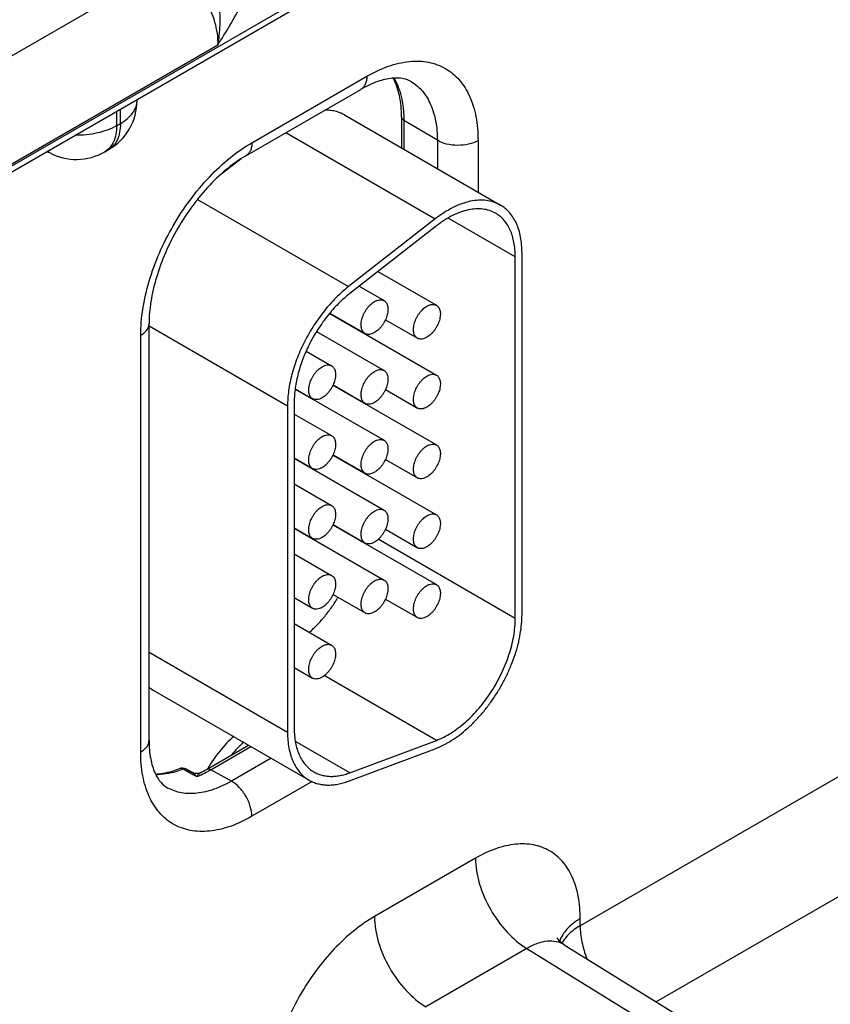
# Model space of a CAD drawing. Header units: inches. Extents: x 0 to 34, y 0 to 22.
# Tile 58 of 133: x 6.545 to 7.185, y 17.425 to 18.202. Entities that reach past the tile are written whole.
import ezdxf

# ---------------------------------------------------------------- set-up
doc = ezdxf.new("R2010")
doc.units = ezdxf.units.IN
doc.header["$LTSCALE"] = 1.87
doc.header["$MEASUREMENT"] = 0
doc.layers.get('0').update_dxf_attribs({"linetype": 'CONTINUOUS'})

msp = doc.modelspace()

# ---------------------------------------------------------------- linework, layer by layer
at = {"color": 7, "linetype": 'Continuous'}
for p, q in [((4.5906, 16.96202), (9.01899, 19.51891)), ((4.58765, 16.95549), (9.01603, 19.51238)), ((6.66545, 18.24669), (6.35492, 18.06739)), ((6.70142, 18.18209), (6.38463, 17.99919)), ((6.72837, 18.1051), (6.81906, 18.15746)), ((6.72371, 18.0948), (6.8144, 18.14716)), ((6.63776, 18.13858), (6.63776, 18.1392)), ((6.62163, 18.12988), (6.62163, 18.1185)), ((6.62458, 18.12021), (6.62458, 18.13159)), ((6.80144, 18.12694), (6.92448, 18.0559)), ((6.62163, 18.1185), (6.62458, 18.12021)), ((6.84647, 18.12543), (6.84647, 18.10094)), ((6.84837, 18.12272), (6.84837, 18.09984)), ((6.87475, 18.10695), (6.84837, 18.12272)), ((6.75523, 18.113), (6.8731, 18.04494)), ((6.87475, 18.10695), (6.87475, 18.08461)), ((6.90685, 18.10679), (6.90685, 18.06608)), ((6.5685, 18.09724), (6.56674, 18.09819)), ((6.61231, 18.09791), (6.61527, 18.09961)), ((6.7198, 18.09234), (6.70252, 18.07885)), ((6.68543, 18.06037), (6.80468, 17.99151)), ((6.8731, 18.04494), (6.80468, 17.99151)), ((6.93626, 18.01507), (6.88331, 18.04564)), ((6.87402, 18.03944), (6.8056, 17.98601)), ((6.94156, 17.73278), (6.94156, 18.01814)), ((6.93626, 17.72972), (6.93626, 18.01507)), ((6.82789, 18.00341), (6.87402, 17.97678)), ((6.81301, 17.99179), (6.83266, 17.98045)), ((6.78983, 17.97028), (6.87402, 17.92167)), ((6.78998, 17.97045), (6.81765, 17.95447)), ((6.83379, 17.96537), (6.85902, 17.9508)), ((6.64718, 17.63341), (6.64718, 17.96224)), ((6.64718, 17.96045), (6.75648, 17.89734)), ((6.77949, 17.95603), (6.83266, 17.92534)), ((6.81322, 17.95677), (6.81322, 17.95703)), ((6.64059, 17.62422), (6.64059, 17.95305)), ((6.7712, 17.94061), (6.79129, 17.92901)), ((6.76263, 17.91066), (6.83266, 17.87023)), ((6.76265, 17.91091), (6.77629, 17.90303)), ((6.79234, 17.91372), (6.87402, 17.86655)), ((6.79242, 17.91393), (6.81765, 17.89936)), ((6.83379, 17.91025), (6.85902, 17.89569)), ((6.81322, 17.90166), (6.81322, 17.90192)), ((6.75648, 17.89734), (6.75648, 17.63984)), ((6.76178, 17.9004), (6.76178, 17.6429)), ((6.76178, 17.89094), (6.79129, 17.8739)), ((6.76178, 17.85629), (6.77629, 17.84792)), ((6.76178, 17.85604), (6.83266, 17.81511)), ((6.79234, 17.85861), (6.87402, 17.81144)), ((6.79242, 17.85881), (6.81765, 17.84425)), ((6.83379, 17.85514), (6.85902, 17.84057)), ((6.81322, 17.84655), (6.81322, 17.8468)), ((6.76178, 17.83582), (6.79129, 17.81879)), ((6.76178, 17.80118), (6.77629, 17.79281)), ((6.76178, 17.80092), (6.83266, 17.76)), ((6.79234, 17.80349), (6.87402, 17.75633)), ((6.79242, 17.8037), (6.81765, 17.78913)), ((6.83379, 17.80003), (6.85902, 17.78546)), ((6.93626, 17.72972), (6.82814, 17.79214)), ((6.76178, 17.78071), (6.79129, 17.76367)), ((6.76178, 17.74607), (6.77629, 17.73769)), ((6.79242, 17.74859), (6.81765, 17.73402)), ((6.83379, 17.74492), (6.85902, 17.73035)), ((6.76178, 17.7256), (6.79129, 17.70856)), ((6.64718, 17.70295), (6.75648, 17.63984)), ((6.76178, 17.69096), (6.77629, 17.68258)), ((6.87402, 17.63347), (6.78547, 17.6846)), ((6.65053, 17.67312), (6.77356, 17.60208)), ((7.30186, 17.6687), (6.98751, 17.4872)), ((6.69265, 17.6106), (6.72573, 17.6297)), ((6.8056, 17.6079), (6.76271, 17.63267)), ((6.8056, 17.6079), (6.87402, 17.63347)), ((6.69594, 17.61031), (6.72763, 17.6286)), ((6.80468, 17.60134), (6.8731, 17.62691)), ((6.74358, 17.61939), (6.71219, 17.60126)), ((6.67585, 17.6096), (6.67389, 17.61066)), ((6.68084, 17.6069), (6.67585, 17.6096)), ((6.68143, 17.60797), (6.67643, 17.61067)), ((6.68467, 17.60482), (6.68084, 17.6069)), ((6.71219, 17.60126), (6.69594, 17.61031)), ((6.77601, 17.60105), (6.72837, 17.57354)), ((7.3425, 17.59749), (7.04749, 17.42715)), ((6.9048, 17.54048), (6.82508, 17.49445)), ((6.98751, 17.4872), (6.98751, 17.49273)), ((6.94544, 17.46926), (6.86572, 17.42323)), ((6.94544, 17.46926), (7.70278, 17.00092)), ((6.97489, 17.47204), (7.73275, 17.00337))]:
    msp.add_line(p, q, dxfattribs=at)
for points in [[(6.68756, 17.60787), (6.68743, 17.6078), (6.68637, 17.60741), (6.68518, 17.6072), (6.68393, 17.60721), (6.68268, 17.60745), (6.68143, 17.60798)], [(6.97489, 17.47204), (6.97296, 17.47341), (6.97115, 17.47508), (6.96998, 17.4765), (6.9694, 17.47742), (6.96929, 17.47763)]]:
    msp.add_lwpolyline(points, dxfattribs=at)
for centre, radius, start, end in [((6.59276, 18.13858), 0.045, 300.0008, 359.9992), ((6.57565, 18.11053), 0.01509, 234.41255, 241.71633), ((6.58981, 18.13688), 0.045, 241.73017, 300.00088), ((6.66442, 17.69716), 0.02777, 231.10027, 239.96892), ((6.67322, 17.60473), 0.00676, 61.60122, 111.42051), ((6.65619, 17.67693), 0.07753, 291.55396, 294.45248), ((6.64782, 17.68806), 0.0895, 296.3564, 300.05549), ((6.65291, 17.68417), 0.08548, 294.44173, 298.36298), ((6.64903, 17.69154), 0.09381, 298.31402, 300.00865)]:
    msp.add_arc(centre, radius, start, end, dxfattribs=at)
for points, knots in [([(6.66545, 18.24669), (6.67068, 18.24362), (6.68053, 18.23517), (6.6919, 18.21917), (6.69952, 18.20105), (6.70153, 18.18819), (6.70142, 18.18209)], [0, 0, 0, 0, 0.237053, 0.499139, 0.761692, 1, 1, 1, 1]), ([(6.70142, 18.18209), (6.70249, 18.18725), (6.70363, 18.19801), (6.70292, 18.21436), (6.70103, 18.22809), (6.69897, 18.239), (6.69767, 18.24437), (6.69686, 18.24699)], [0, 0, 0, 0, 0.240925, 0.492181, 0.747196, 0.874582, 1, 1, 1, 1]), ([(6.70142, 18.18209), (6.70469, 18.18726), (6.71125, 18.19758), (6.72, 18.21355), (6.72647, 18.22987), (6.72859, 18.24123), (6.72868, 18.24667)], [0, 0, 0, 0, 0.258878, 0.517525, 0.769703, 1, 1, 1, 1]), ([(6.81906, 18.15746), (6.82451, 18.16061), (6.83535, 18.16577), (6.852, 18.16979), (6.86764, 18.16939), (6.88155, 18.16434), (6.89288, 18.15482), (6.90105, 18.14147), (6.90589, 18.12504), (6.90685, 18.11308), (6.90685, 18.10679)], [0, 0, 0, 0, 0.144905, 0.274533, 0.391125, 0.500011, 0.608895, 0.725481, 0.855103, 1, 1, 1, 1]), ([(6.81906, 18.15746), (6.81906, 18.15632), (6.81889, 18.15415), (6.81801, 18.15118), (6.81653, 18.14876), (6.81514, 18.14759), (6.8144, 18.14716)], [0, 0, 0, 0, 0.289807, 0.549047, 0.782228, 1, 1, 1, 1]), ([(6.85432, 18.15311), (6.85237, 18.15429), (6.84737, 18.15615), (6.83812, 18.1563), (6.82664, 18.15346), (6.81864, 18.14961), (6.8144, 18.14716)], [0, 0, 0, 0, 0.162928, 0.371574, 0.650437, 1, 1, 1, 1]), ([(6.84647, 18.12543), (6.84647, 18.1311), (6.84557, 18.14165), (6.84217, 18.15175), (6.83988, 18.15602)], [0, 0, 0, 0, 0.539807, 1, 1, 1, 1]), ([(6.84053, 18.15601), (6.84185, 18.15377), (6.84681, 18.14336), (6.84837, 18.1316), (6.84837, 18.12272)], [0, 0, 0, 0, 0.226637, 1, 1, 1, 1]), ([(6.85432, 18.15311), (6.85759, 18.15113), (6.86368, 18.14581), (6.87015, 18.13497), (6.87399, 18.12168), (6.87475, 18.11202), (6.87475, 18.10695)], [0, 0, 0, 0, 0.217752, 0.451264, 0.710615, 1, 1, 1, 1]), ([(6.62458, 18.12021), (6.62656, 18.12135), (6.63014, 18.12381), (6.63442, 18.12832), (6.63713, 18.13329), (6.63776, 18.13687), (6.63776, 18.13858)], [0, 0, 0, 0, 0.289796, 0.549041, 0.782223, 1, 1, 1, 1]), ([(6.80144, 18.12694), (6.8003, 18.1276), (6.79789, 18.12877), (6.79403, 18.13), (6.78994, 18.1307), (6.78713, 18.13082), (6.78571, 18.1308)], [0, 0, 0, 0, 0.242074, 0.487442, 0.73919, 1, 1, 1, 1]), ([(6.62163, 18.1185), (6.61698, 18.11582), (6.60613, 18.11195), (6.59476, 18.11082), (6.58881, 18.1109)], [0, 0, 0, 0, 0.474453, 1, 1, 1, 1]), ([(6.62163, 18.1185), (6.62163, 18.11622), (6.62129, 18.11189), (6.61953, 18.10593), (6.61657, 18.1011), (6.6138, 18.09876), (6.61231, 18.09791)], [0, 0, 0, 0, 0.289803, 0.549049, 0.782228, 1, 1, 1, 1]), ([(6.62458, 18.12021), (6.62458, 18.11793), (6.62424, 18.11359), (6.62248, 18.10764), (6.61953, 18.1028), (6.61675, 18.10047), (6.61527, 18.09961)], [0, 0, 0, 0, 0.289803, 0.549049, 0.782228, 1, 1, 1, 1]), ([(6.84837, 18.12272), (6.84783, 18.12304), (6.84691, 18.12377), (6.84647, 18.12492), (6.84647, 18.12543)], [0, 0, 0, 0, 0.54927, 1, 1, 1, 1]), ([(6.64059, 17.95305), (6.64059, 17.95999), (6.64186, 17.97443), (6.64693, 17.99622), (6.65504, 18.01828), (6.66591, 18.0398), (6.67911, 18.05997), (6.69416, 18.07803), (6.71049, 18.09331), (6.72236, 18.10163), (6.72837, 18.1051)], [0, 0, 0, 0, 0.114151, 0.237321, 0.36697, 0.499994, 0.633019, 0.76267, 0.885844, 1, 1, 1, 1]), ([(6.72837, 18.1051), (6.72837, 18.10396), (6.7282, 18.10179), (6.72732, 18.09881), (6.72585, 18.0964), (6.72446, 18.09523), (6.72371, 18.0948)], [0, 0, 0, 0, 0.289807, 0.549047, 0.782228, 1, 1, 1, 1]), ([(6.90685, 18.10679), (6.90456, 18.10547), (6.89924, 18.10355), (6.89074, 18.10266), (6.88228, 18.10363), (6.877, 18.1056), (6.87475, 18.10695)], [0, 0, 0, 0, 0.237748, 0.501114, 0.763872, 1, 1, 1, 1]), ([(6.72371, 18.0948), (6.71866, 18.09189), (6.70853, 18.08474), (6.69444, 18.0715), (6.68122, 18.05559), (6.66953, 18.03771), (6.65989, 18.01864), (6.65272, 17.99924), (6.6483, 17.98042), (6.64718, 17.96807), (6.64718, 17.96224)], [0, 0, 0, 0, 0.110176, 0.232993, 0.36435, 0.500008, 0.635664, 0.767018, 0.889831, 1, 1, 1, 1]), ([(6.92448, 18.0559), (6.92365, 18.05637), (6.92194, 18.05725), (6.91832, 18.05864), (6.91341, 18.05971), (6.90716, 18.05988), (6.90058, 18.05895), (6.89377, 18.05696), (6.88683, 18.05392), (6.87984, 18.0499), (6.87533, 18.04669), (6.8731, 18.04494)], [0, 0, 0, 0, 0.051417, 0.1032, 0.209138, 0.320445, 0.438996, 0.56595, 0.70188, 0.846821, 1, 1, 1, 1]), ([(6.92073, 18.0494), (6.91922, 18.05027), (6.91598, 18.05172), (6.91067, 18.05287), (6.90498, 18.05302), (6.899, 18.05218), (6.89282, 18.05036), (6.8865, 18.04761), (6.88015, 18.04395), (6.87605, 18.04103), (6.87402, 18.03944)], [0, 0, 0, 0, 0.10308, 0.20903, 0.320349, 0.43892, 0.565901, 0.701837, 0.846767, 1, 1, 1, 1]), ([(6.93626, 18.01507), (6.93626, 18.01703), (6.9361, 18.02083), (6.93535, 18.02635), (6.9341, 18.03147), (6.93236, 18.03614), (6.93013, 18.04032), (6.92745, 18.04397), (6.92432, 18.04704), (6.92196, 18.04869), (6.92073, 18.0494)], [0, 0, 0, 0, 0.148529, 0.289501, 0.422739, 0.548642, 0.667995, 0.781939, 0.891988, 1, 1, 1, 1]), ([(6.94156, 18.01814), (6.94156, 18.02028), (6.94139, 18.02447), (6.94057, 18.03054), (6.93919, 18.03617), (6.93727, 18.04131), (6.93482, 18.04591), (6.93187, 18.04992), (6.92843, 18.0533), (6.92583, 18.05512), (6.92448, 18.0559)], [0, 0, 0, 0, 0.14849, 0.289479, 0.422747, 0.548653, 0.667992, 0.781933, 0.891987, 1, 1, 1, 1]), ([(6.80468, 17.99151), (6.80299, 17.99018), (6.79962, 17.98738), (6.79309, 17.98121), (6.78537, 17.97256), (6.77709, 17.96106), (6.76993, 17.94867), (6.76412, 17.93575), (6.75981, 17.9227), (6.75755, 17.91184), (6.75664, 17.90342), (6.75648, 17.89934), (6.75648, 17.89734)], [0, 0, 0, 0, 0.059291, 0.120491, 0.247245, 0.377853, 0.509817, 0.640447, 0.767136, 0.887636, 0.944969, 1, 1, 1, 1]), ([(6.8056, 17.98601), (6.80406, 17.98481), (6.801, 17.98225), (6.79506, 17.97665), (6.78804, 17.96878), (6.78052, 17.95833), (6.77401, 17.94707), (6.76873, 17.93532), (6.76481, 17.92345), (6.76275, 17.91358), (6.76192, 17.90593), (6.76178, 17.90222), (6.76178, 17.9004)], [0, 0, 0, 0, 0.059313, 0.12051, 0.247235, 0.377856, 0.509817, 0.640444, 0.767146, 0.887618, 0.944948, 1, 1, 1, 1]), ([(6.81766, 17.95447), (6.81729, 17.95468), (6.81658, 17.95522), (6.81574, 17.95629), (6.81511, 17.95759), (6.8147, 17.9591), (6.81452, 17.96079), (6.81457, 17.96261), (6.81484, 17.96454), (6.81551, 17.96723), (6.81659, 17.9699), (6.818, 17.97243), (6.81923, 17.97425), (6.82058, 17.97592), (6.82203, 17.9774), (6.82355, 17.97868), (6.82462, 17.9794), (6.82516, 17.97971)], [0, 0, 0, 0, 0.04282, 0.08741, 0.135196, 0.187114, 0.243566, 0.304532, 0.36964, 0.438255, 0.58247, 0.656229, 0.729617, 0.801598, 0.871247, 0.937677, 1, 1, 1, 1]), ([(6.82516, 17.97971), (6.82581, 17.98009), (6.82712, 17.98071), (6.82913, 17.9812), (6.83074, 17.98115), (6.83189, 17.98084), (6.83241, 17.98059), (6.83266, 17.98045)], [0, 0, 0, 0, 0.289326, 0.548705, 0.78167, 0.891839, 1, 1, 1, 1]), ([(6.83266, 17.98045), (6.83303, 17.98024), (6.83373, 17.9797), (6.83457, 17.97863), (6.8352, 17.97733), (6.83561, 17.97582), (6.83579, 17.97413), (6.83574, 17.97231), (6.83547, 17.97038), (6.8348, 17.96769), (6.83372, 17.96502), (6.83231, 17.96248), (6.83108, 17.96067), (6.82973, 17.959), (6.82828, 17.95751), (6.82676, 17.95624), (6.82569, 17.95552), (6.82516, 17.95521)], [0, 0, 0, 0, 0.04282, 0.08741, 0.135196, 0.187114, 0.243566, 0.304532, 0.36964, 0.438255, 0.58247, 0.656229, 0.729617, 0.801598, 0.871247, 0.937677, 1, 1, 1, 1]), ([(6.85902, 17.9508), (6.85865, 17.95101), (6.85795, 17.95155), (6.85711, 17.95261), (6.85648, 17.95392), (6.85607, 17.95543), (6.85589, 17.95711), (6.85593, 17.95894), (6.85621, 17.96086), (6.85687, 17.96356), (6.85795, 17.96622), (6.85937, 17.96876), (6.86059, 17.97058), (6.86195, 17.97224), (6.8634, 17.97373), (6.86491, 17.97501), (6.86598, 17.97572), (6.86652, 17.97603)], [0, 0, 0, 0, 0.04282, 0.08741, 0.135196, 0.187114, 0.243566, 0.304532, 0.36964, 0.438255, 0.58247, 0.656229, 0.729617, 0.801598, 0.871247, 0.937677, 1, 1, 1, 1]), ([(6.86652, 17.97603), (6.86718, 17.97641), (6.86849, 17.97704), (6.8705, 17.97752), (6.87211, 17.97748), (6.87325, 17.97716), (6.87378, 17.97692), (6.87402, 17.97678)], [0, 0, 0, 0, 0.289326, 0.548705, 0.78167, 0.891839, 1, 1, 1, 1]), ([(6.87402, 17.97678), (6.87439, 17.97656), (6.87509, 17.97603), (6.87594, 17.97496), (6.87657, 17.97366), (6.87697, 17.97215), (6.87716, 17.97046), (6.87711, 17.96864), (6.87684, 17.96671), (6.87617, 17.96402), (6.87509, 17.96135), (6.87367, 17.95881), (6.87245, 17.957), (6.8711, 17.95533), (6.86965, 17.95384), (6.86813, 17.95257), (6.86706, 17.95185), (6.86652, 17.95154)], [0, 0, 0, 0, 0.04282, 0.08741, 0.135196, 0.187114, 0.243566, 0.304532, 0.36964, 0.438255, 0.58247, 0.656229, 0.729617, 0.801598, 0.871247, 0.937677, 1, 1, 1, 1]), ([(6.64059, 17.95305), (6.64158, 17.95362), (6.64337, 17.95486), (6.64551, 17.95711), (6.64686, 17.9596), (6.64718, 17.96138), (6.64718, 17.96224)], [0, 0, 0, 0, 0.289802, 0.54904, 0.782223, 1, 1, 1, 1]), ([(6.82516, 17.95521), (6.8245, 17.95483), (6.82319, 17.95421), (6.82118, 17.95372), (6.81957, 17.95377), (6.81842, 17.95408), (6.8179, 17.95433), (6.81766, 17.95447)], [0, 0, 0, 0, 0.289326, 0.548705, 0.78167, 0.891839, 1, 1, 1, 1]), ([(6.86652, 17.95154), (6.86586, 17.95116), (6.86455, 17.95054), (6.86254, 17.95005), (6.86094, 17.95009), (6.85979, 17.95041), (6.85927, 17.95066), (6.85902, 17.9508)], [0, 0, 0, 0, 0.289326, 0.548705, 0.78167, 0.891839, 1, 1, 1, 1]), ([(6.77629, 17.90303), (6.77592, 17.90324), (6.77522, 17.90378), (6.77438, 17.90485), (6.77374, 17.90615), (6.77334, 17.90766), (6.77315, 17.90935), (6.7732, 17.91117), (6.77347, 17.9131), (6.77414, 17.91579), (6.77522, 17.91846), (6.77664, 17.92099), (6.77786, 17.92281), (6.77921, 17.92448), (6.78066, 17.92596), (6.78218, 17.92724), (6.78325, 17.92796), (6.78379, 17.92827)], [0, 0, 0, 0, 0.04282, 0.08741, 0.135196, 0.187114, 0.243566, 0.304532, 0.36964, 0.438255, 0.58247, 0.656229, 0.729617, 0.801598, 0.871247, 0.937677, 1, 1, 1, 1]), ([(6.78379, 17.92827), (6.78445, 17.92865), (6.78576, 17.92927), (6.78777, 17.92976), (6.78938, 17.92971), (6.79052, 17.9294), (6.79104, 17.92915), (6.79129, 17.92901)], [0, 0, 0, 0, 0.289326, 0.548705, 0.78167, 0.891839, 1, 1, 1, 1]), ([(6.79129, 17.92901), (6.79166, 17.9288), (6.79236, 17.92826), (6.7932, 17.92719), (6.79383, 17.92589), (6.79424, 17.92438), (6.79442, 17.92269), (6.79438, 17.92087), (6.7941, 17.91894), (6.79344, 17.91625), (6.79236, 17.91358), (6.79094, 17.91104), (6.78972, 17.90923), (6.78836, 17.90756), (6.78691, 17.90607), (6.7854, 17.9048), (6.78433, 17.90408), (6.78379, 17.90377)], [0, 0, 0, 0, 0.04282, 0.08741, 0.135196, 0.187114, 0.243566, 0.304532, 0.36964, 0.438255, 0.58247, 0.656229, 0.729617, 0.801598, 0.871247, 0.937677, 1, 1, 1, 1]), ([(6.81766, 17.89936), (6.81729, 17.89957), (6.81658, 17.90011), (6.81574, 17.90117), (6.81511, 17.90248), (6.8147, 17.90399), (6.81452, 17.90567), (6.81457, 17.9075), (6.81484, 17.90942), (6.81551, 17.91212), (6.81659, 17.91478), (6.818, 17.91732), (6.81923, 17.91914), (6.82058, 17.9208), (6.82203, 17.92229), (6.82355, 17.92357), (6.82462, 17.92428), (6.82516, 17.92459)], [0, 0, 0, 0, 0.04282, 0.08741, 0.135196, 0.187114, 0.243566, 0.304532, 0.36964, 0.438255, 0.58247, 0.656229, 0.729617, 0.801598, 0.871247, 0.937677, 1, 1, 1, 1]), ([(6.82516, 17.92459), (6.82581, 17.92497), (6.82712, 17.9256), (6.82913, 17.92608), (6.83074, 17.92604), (6.83189, 17.92572), (6.83241, 17.92548), (6.83266, 17.92534)], [0, 0, 0, 0, 0.289326, 0.548705, 0.78167, 0.891839, 1, 1, 1, 1]), ([(6.83266, 17.92534), (6.83303, 17.92512), (6.83373, 17.92459), (6.83457, 17.92352), (6.8352, 17.92222), (6.83561, 17.92071), (6.83579, 17.91902), (6.83574, 17.9172), (6.83547, 17.91527), (6.8348, 17.91258), (6.83372, 17.90991), (6.83231, 17.90737), (6.83108, 17.90556), (6.82973, 17.90389), (6.82828, 17.9024), (6.82676, 17.90113), (6.82569, 17.90041), (6.82516, 17.9001)], [0, 0, 0, 0, 0.04282, 0.08741, 0.135196, 0.187114, 0.243566, 0.304532, 0.36964, 0.438255, 0.58247, 0.656229, 0.729617, 0.801598, 0.871247, 0.937677, 1, 1, 1, 1]), ([(6.85902, 17.89569), (6.85865, 17.8959), (6.85795, 17.89644), (6.85711, 17.8975), (6.85648, 17.89881), (6.85607, 17.90032), (6.85589, 17.902), (6.85593, 17.90383), (6.85621, 17.90575), (6.85687, 17.90845), (6.85795, 17.91111), (6.85937, 17.91365), (6.86059, 17.91546), (6.86195, 17.91713), (6.8634, 17.91862), (6.86491, 17.9199), (6.86598, 17.92061), (6.86652, 17.92092)], [0, 0, 0, 0, 0.04282, 0.08741, 0.135196, 0.187114, 0.243566, 0.304532, 0.36964, 0.438255, 0.58247, 0.656229, 0.729617, 0.801598, 0.871247, 0.937677, 1, 1, 1, 1]), ([(6.86652, 17.92092), (6.86718, 17.9213), (6.86849, 17.92192), (6.8705, 17.92241), (6.87211, 17.92237), (6.87325, 17.92205), (6.87378, 17.92181), (6.87402, 17.92167)], [0, 0, 0, 0, 0.289326, 0.548705, 0.78167, 0.891839, 1, 1, 1, 1]), ([(6.87402, 17.92167), (6.87439, 17.92145), (6.87509, 17.92092), (6.87594, 17.91985), (6.87657, 17.91854), (6.87697, 17.91703), (6.87716, 17.91535), (6.87711, 17.91353), (6.87684, 17.9116), (6.87617, 17.90891), (6.87509, 17.90624), (6.87367, 17.9037), (6.87245, 17.90189), (6.8711, 17.90022), (6.86965, 17.89873), (6.86813, 17.89746), (6.86706, 17.89674), (6.86652, 17.89643)], [0, 0, 0, 0, 0.04282, 0.08741, 0.135196, 0.187114, 0.243566, 0.304532, 0.36964, 0.438255, 0.58247, 0.656229, 0.729617, 0.801598, 0.871247, 0.937677, 1, 1, 1, 1]), ([(6.78379, 17.90377), (6.78313, 17.90339), (6.78182, 17.90277), (6.77981, 17.90228), (6.7782, 17.90233), (6.77706, 17.90264), (6.77654, 17.90289), (6.77629, 17.90303)], [0, 0, 0, 0, 0.289326, 0.548705, 0.78167, 0.891839, 1, 1, 1, 1]), ([(6.82516, 17.9001), (6.8245, 17.89972), (6.82319, 17.8991), (6.82118, 17.89861), (6.81957, 17.89865), (6.81842, 17.89897), (6.8179, 17.89922), (6.81766, 17.89936)], [0, 0, 0, 0, 0.289326, 0.548705, 0.78167, 0.891839, 1, 1, 1, 1]), ([(6.86652, 17.89643), (6.86586, 17.89605), (6.86455, 17.89543), (6.86254, 17.89494), (6.86094, 17.89498), (6.85979, 17.8953), (6.85927, 17.89554), (6.85902, 17.89569)], [0, 0, 0, 0, 0.289326, 0.548705, 0.78167, 0.891839, 1, 1, 1, 1]), ([(6.77629, 17.84792), (6.77592, 17.84813), (6.77522, 17.84867), (6.77438, 17.84973), (6.77374, 17.85104), (6.77334, 17.85255), (6.77315, 17.85423), (6.7732, 17.85606), (6.77347, 17.85798), (6.77414, 17.86068), (6.77522, 17.86334), (6.77664, 17.86588), (6.77786, 17.8677), (6.77921, 17.86936), (6.78066, 17.87085), (6.78218, 17.87213), (6.78325, 17.87284), (6.78379, 17.87315)], [0, 0, 0, 0, 0.04282, 0.08741, 0.135196, 0.187114, 0.243566, 0.304532, 0.36964, 0.438255, 0.58247, 0.656229, 0.729617, 0.801598, 0.871247, 0.937677, 1, 1, 1, 1]), ([(6.78379, 17.87315), (6.78445, 17.87353), (6.78576, 17.87416), (6.78777, 17.87464), (6.78938, 17.8746), (6.79052, 17.87428), (6.79104, 17.87404), (6.79129, 17.8739)], [0, 0, 0, 0, 0.289326, 0.548705, 0.78167, 0.891839, 1, 1, 1, 1]), ([(6.79129, 17.8739), (6.79166, 17.87368), (6.79236, 17.87315), (6.7932, 17.87208), (6.79383, 17.87078), (6.79424, 17.86927), (6.79442, 17.86758), (6.79438, 17.86576), (6.7941, 17.86383), (6.79344, 17.86114), (6.79236, 17.85847), (6.79094, 17.85593), (6.78972, 17.85412), (6.78836, 17.85245), (6.78691, 17.85096), (6.7854, 17.84969), (6.78433, 17.84897), (6.78379, 17.84866)], [0, 0, 0, 0, 0.04282, 0.08741, 0.135196, 0.187114, 0.243566, 0.304532, 0.36964, 0.438255, 0.58247, 0.656229, 0.729617, 0.801598, 0.871247, 0.937677, 1, 1, 1, 1]), ([(6.82516, 17.86948), (6.82581, 17.86986), (6.82712, 17.87048), (6.82913, 17.87097), (6.83074, 17.87093), (6.83189, 17.87061), (6.83241, 17.87037), (6.83266, 17.87023)], [0, 0, 0, 0, 0.289326, 0.548705, 0.78167, 0.891839, 1, 1, 1, 1]), ([(6.83266, 17.87023), (6.83303, 17.87001), (6.83373, 17.86948), (6.83457, 17.86841), (6.8352, 17.8671), (6.83561, 17.86559), (6.83579, 17.86391), (6.83574, 17.86209), (6.83547, 17.86016), (6.8348, 17.85747), (6.83372, 17.8548), (6.83231, 17.85226), (6.83108, 17.85045), (6.82973, 17.84878), (6.82828, 17.84729), (6.82676, 17.84602), (6.82569, 17.8453), (6.82516, 17.84499)], [0, 0, 0, 0, 0.04282, 0.08741, 0.135196, 0.187114, 0.243566, 0.304532, 0.36964, 0.438255, 0.58247, 0.656229, 0.729617, 0.801598, 0.871247, 0.937677, 1, 1, 1, 1]), ([(6.81766, 17.84425), (6.81729, 17.84446), (6.81658, 17.845), (6.81574, 17.84606), (6.81511, 17.84737), (6.8147, 17.84888), (6.81452, 17.85056), (6.81457, 17.85239), (6.81484, 17.85431), (6.81551, 17.85701), (6.81659, 17.85967), (6.818, 17.86221), (6.81923, 17.86402), (6.82058, 17.86569), (6.82203, 17.86718), (6.82355, 17.86846), (6.82462, 17.86917), (6.82516, 17.86948)], [0, 0, 0, 0, 0.04282, 0.08741, 0.135196, 0.187114, 0.243566, 0.304532, 0.36964, 0.438255, 0.58247, 0.656229, 0.729617, 0.801598, 0.871247, 0.937677, 1, 1, 1, 1]), ([(6.85902, 17.84057), (6.85865, 17.84079), (6.85795, 17.84132), (6.85711, 17.84239), (6.85648, 17.8437), (6.85607, 17.84521), (6.85589, 17.84689), (6.85593, 17.84871), (6.85621, 17.85064), (6.85687, 17.85333), (6.85795, 17.856), (6.85937, 17.85854), (6.86059, 17.86035), (6.86195, 17.86202), (6.8634, 17.86351), (6.86491, 17.86478), (6.86598, 17.8655), (6.86652, 17.86581)], [0, 0, 0, 0, 0.04282, 0.08741, 0.135196, 0.187114, 0.243566, 0.304532, 0.36964, 0.438255, 0.58247, 0.656229, 0.729617, 0.801598, 0.871247, 0.937677, 1, 1, 1, 1]), ([(6.86652, 17.86581), (6.86718, 17.86619), (6.86849, 17.86681), (6.8705, 17.8673), (6.87211, 17.86726), (6.87325, 17.86694), (6.87378, 17.8667), (6.87402, 17.86655)], [0, 0, 0, 0, 0.289326, 0.548705, 0.78167, 0.891839, 1, 1, 1, 1]), ([(6.87402, 17.86655), (6.87439, 17.86634), (6.87509, 17.8658), (6.87594, 17.86474), (6.87657, 17.86343), (6.87697, 17.86192), (6.87716, 17.86024), (6.87711, 17.85841), (6.87684, 17.85649), (6.87617, 17.85379), (6.87509, 17.85113), (6.87367, 17.84859), (6.87245, 17.84678), (6.8711, 17.84511), (6.86965, 17.84362), (6.86813, 17.84234), (6.86706, 17.84163), (6.86652, 17.84132)], [0, 0, 0, 0, 0.04282, 0.08741, 0.135196, 0.187114, 0.243566, 0.304532, 0.36964, 0.438255, 0.58247, 0.656229, 0.729617, 0.801598, 0.871247, 0.937677, 1, 1, 1, 1]), ([(6.78379, 17.84866), (6.78313, 17.84828), (6.78182, 17.84766), (6.77981, 17.84717), (6.7782, 17.84721), (6.77706, 17.84753), (6.77654, 17.84778), (6.77629, 17.84792)], [0, 0, 0, 0, 0.289326, 0.548705, 0.78167, 0.891839, 1, 1, 1, 1]), ([(6.82516, 17.84499), (6.8245, 17.84461), (6.82319, 17.84399), (6.82118, 17.8435), (6.81957, 17.84354), (6.81842, 17.84386), (6.8179, 17.8441), (6.81766, 17.84425)], [0, 0, 0, 0, 0.289326, 0.548705, 0.78167, 0.891839, 1, 1, 1, 1]), ([(6.86652, 17.84132), (6.86586, 17.84094), (6.86455, 17.84031), (6.86254, 17.83983), (6.86094, 17.83987), (6.85979, 17.84019), (6.85927, 17.84043), (6.85902, 17.84057)], [0, 0, 0, 0, 0.289326, 0.548705, 0.78167, 0.891839, 1, 1, 1, 1]), ([(6.77629, 17.79281), (6.77592, 17.79302), (6.77522, 17.79356), (6.77438, 17.79462), (6.77374, 17.79593), (6.77334, 17.79744), (6.77315, 17.79912), (6.7732, 17.80095), (6.77347, 17.80287), (6.77414, 17.80557), (6.77522, 17.80823), (6.77664, 17.81077), (6.77786, 17.81258), (6.77921, 17.81425), (6.78066, 17.81574), (6.78218, 17.81702), (6.78325, 17.81773), (6.78379, 17.81804)], [0, 0, 0, 0, 0.04282, 0.08741, 0.135196, 0.187114, 0.243566, 0.304532, 0.36964, 0.438255, 0.58247, 0.656229, 0.729617, 0.801598, 0.871247, 0.937677, 1, 1, 1, 1]), ([(6.78379, 17.81804), (6.78445, 17.81842), (6.78576, 17.81904), (6.78777, 17.81953), (6.78938, 17.81949), (6.79052, 17.81917), (6.79104, 17.81893), (6.79129, 17.81879)], [0, 0, 0, 0, 0.289326, 0.548705, 0.78167, 0.891839, 1, 1, 1, 1]), ([(6.79129, 17.81879), (6.79166, 17.81857), (6.79236, 17.81804), (6.7932, 17.81697), (6.79383, 17.81566), (6.79424, 17.81415), (6.79442, 17.81247), (6.79438, 17.81065), (6.7941, 17.80872), (6.79344, 17.80603), (6.79236, 17.80336), (6.79094, 17.80082), (6.78972, 17.79901), (6.78836, 17.79734), (6.78691, 17.79585), (6.7854, 17.79458), (6.78433, 17.79386), (6.78379, 17.79355)], [0, 0, 0, 0, 0.04282, 0.08741, 0.135196, 0.187114, 0.243566, 0.304532, 0.36964, 0.438255, 0.58247, 0.656229, 0.729617, 0.801598, 0.871247, 0.937677, 1, 1, 1, 1]), ([(6.82516, 17.81437), (6.82581, 17.81475), (6.82712, 17.81537), (6.82913, 17.81586), (6.83074, 17.81582), (6.83189, 17.8155), (6.83241, 17.81526), (6.83266, 17.81511)], [0, 0, 0, 0, 0.289326, 0.548705, 0.78167, 0.891839, 1, 1, 1, 1]), ([(6.81766, 17.78913), (6.81729, 17.78935), (6.81658, 17.78988), (6.81574, 17.79095), (6.81511, 17.79226), (6.8147, 17.79377), (6.81452, 17.79545), (6.81457, 17.79727), (6.81484, 17.7992), (6.81551, 17.80189), (6.81659, 17.80456), (6.818, 17.8071), (6.81923, 17.80891), (6.82058, 17.81058), (6.82203, 17.81207), (6.82355, 17.81334), (6.82462, 17.81406), (6.82516, 17.81437)], [0, 0, 0, 0, 0.04282, 0.08741, 0.135196, 0.187114, 0.243566, 0.304532, 0.36964, 0.438255, 0.58247, 0.656229, 0.729617, 0.801598, 0.871247, 0.937677, 1, 1, 1, 1]), ([(6.83266, 17.81511), (6.83303, 17.8149), (6.83373, 17.81436), (6.83457, 17.8133), (6.8352, 17.81199), (6.83561, 17.81048), (6.83579, 17.8088), (6.83574, 17.80697), (6.83547, 17.80505), (6.8348, 17.80235), (6.83372, 17.79969), (6.83231, 17.79715), (6.83108, 17.79534), (6.82973, 17.79367), (6.82828, 17.79218), (6.82676, 17.7909), (6.82569, 17.79019), (6.82516, 17.78988)], [0, 0, 0, 0, 0.04282, 0.08741, 0.135196, 0.187114, 0.243566, 0.304532, 0.36964, 0.438255, 0.58247, 0.656229, 0.729617, 0.801598, 0.871247, 0.937677, 1, 1, 1, 1]), ([(6.85902, 17.78546), (6.85865, 17.78568), (6.85795, 17.78621), (6.85711, 17.78728), (6.85648, 17.78858), (6.85607, 17.79009), (6.85589, 17.79178), (6.85593, 17.7936), (6.85621, 17.79553), (6.85687, 17.79822), (6.85795, 17.80089), (6.85937, 17.80343), (6.86059, 17.80524), (6.86195, 17.80691), (6.8634, 17.8084), (6.86491, 17.80967), (6.86598, 17.81039), (6.86652, 17.8107)], [0, 0, 0, 0, 0.04282, 0.08741, 0.135196, 0.187114, 0.243566, 0.304532, 0.36964, 0.438255, 0.58247, 0.656229, 0.729617, 0.801598, 0.871247, 0.937677, 1, 1, 1, 1]), ([(6.86652, 17.8107), (6.86718, 17.81108), (6.86849, 17.8117), (6.8705, 17.81219), (6.87211, 17.81215), (6.87325, 17.81183), (6.87378, 17.81158), (6.87402, 17.81144)], [0, 0, 0, 0, 0.289326, 0.548705, 0.78167, 0.891839, 1, 1, 1, 1]), ([(6.87402, 17.81144), (6.87439, 17.81123), (6.87509, 17.81069), (6.87594, 17.80963), (6.87657, 17.80832), (6.87697, 17.80681), (6.87716, 17.80513), (6.87711, 17.8033), (6.87684, 17.80138), (6.87617, 17.79868), (6.87509, 17.79602), (6.87367, 17.79348), (6.87245, 17.79166), (6.8711, 17.79), (6.86965, 17.78851), (6.86813, 17.78723), (6.86706, 17.78652), (6.86652, 17.78621)], [0, 0, 0, 0, 0.04282, 0.08741, 0.135196, 0.187114, 0.243566, 0.304532, 0.36964, 0.438255, 0.58247, 0.656229, 0.729617, 0.801598, 0.871247, 0.937677, 1, 1, 1, 1]), ([(6.78379, 17.79355), (6.78313, 17.79317), (6.78182, 17.79255), (6.77981, 17.79206), (6.7782, 17.7921), (6.77706, 17.79242), (6.77654, 17.79266), (6.77629, 17.79281)], [0, 0, 0, 0, 0.289326, 0.548705, 0.78167, 0.891839, 1, 1, 1, 1]), ([(6.82516, 17.78988), (6.8245, 17.7895), (6.82319, 17.78888), (6.82118, 17.78839), (6.81957, 17.78843), (6.81842, 17.78875), (6.8179, 17.78899), (6.81766, 17.78913)], [0, 0, 0, 0, 0.289326, 0.548705, 0.78167, 0.891839, 1, 1, 1, 1]), ([(6.86652, 17.78621), (6.86586, 17.78583), (6.86455, 17.7852), (6.86254, 17.78472), (6.86094, 17.78476), (6.85979, 17.78508), (6.85927, 17.78532), (6.85902, 17.78546)], [0, 0, 0, 0, 0.289326, 0.548705, 0.78167, 0.891839, 1, 1, 1, 1]), ([(6.77629, 17.73769), (6.77592, 17.73791), (6.77522, 17.73844), (6.77438, 17.73951), (6.77374, 17.74082), (6.77334, 17.74233), (6.77315, 17.74401), (6.7732, 17.74583), (6.77347, 17.74776), (6.77414, 17.75045), (6.77522, 17.75312), (6.77664, 17.75566), (6.77786, 17.75747), (6.77921, 17.75914), (6.78066, 17.76063), (6.78218, 17.7619), (6.78325, 17.76262), (6.78379, 17.76293)], [0, 0, 0, 0, 0.04282, 0.08741, 0.135196, 0.187114, 0.243566, 0.304532, 0.36964, 0.438255, 0.58247, 0.656229, 0.729617, 0.801598, 0.871247, 0.937677, 1, 1, 1, 1]), ([(6.78379, 17.76293), (6.78445, 17.76331), (6.78576, 17.76393), (6.78777, 17.76442), (6.78938, 17.76438), (6.79052, 17.76406), (6.79104, 17.76382), (6.79129, 17.76367)], [0, 0, 0, 0, 0.289326, 0.548705, 0.78167, 0.891839, 1, 1, 1, 1]), ([(6.79129, 17.76367), (6.79166, 17.76346), (6.79236, 17.76292), (6.7932, 17.76186), (6.79383, 17.76055), (6.79424, 17.75904), (6.79442, 17.75736), (6.79438, 17.75553), (6.7941, 17.75361), (6.79344, 17.75091), (6.79236, 17.74825), (6.79094, 17.74571), (6.78972, 17.7439), (6.78836, 17.74223), (6.78691, 17.74074), (6.7854, 17.73946), (6.78433, 17.73875), (6.78379, 17.73844)], [0, 0, 0, 0, 0.04282, 0.08741, 0.135196, 0.187114, 0.243566, 0.304532, 0.36964, 0.438255, 0.58247, 0.656229, 0.729617, 0.801598, 0.871247, 0.937677, 1, 1, 1, 1]), ([(6.81766, 17.73402), (6.81729, 17.73424), (6.81658, 17.73477), (6.81574, 17.73584), (6.81511, 17.73714), (6.8147, 17.73865), (6.81452, 17.74034), (6.81457, 17.74216), (6.81484, 17.74409), (6.81551, 17.74678), (6.81659, 17.74945), (6.818, 17.75199), (6.81923, 17.7538), (6.82058, 17.75547), (6.82203, 17.75696), (6.82355, 17.75823), (6.82462, 17.75895), (6.82516, 17.75926)], [0, 0, 0, 0, 0.04282, 0.08741, 0.135196, 0.187114, 0.243566, 0.304532, 0.36964, 0.438255, 0.58247, 0.656229, 0.729617, 0.801598, 0.871247, 0.937677, 1, 1, 1, 1]), ([(6.82516, 17.75926), (6.82581, 17.75964), (6.82712, 17.76026), (6.82913, 17.76075), (6.83074, 17.76071), (6.83189, 17.76039), (6.83241, 17.76014), (6.83266, 17.76)], [0, 0, 0, 0, 0.289326, 0.548705, 0.78167, 0.891839, 1, 1, 1, 1]), ([(6.83266, 17.76), (6.83303, 17.75979), (6.83373, 17.75925), (6.83457, 17.75819), (6.8352, 17.75688), (6.83561, 17.75537), (6.83579, 17.75369), (6.83574, 17.75186), (6.83547, 17.74994), (6.8348, 17.74724), (6.83372, 17.74458), (6.83231, 17.74204), (6.83108, 17.74022), (6.82973, 17.73856), (6.82828, 17.73707), (6.82676, 17.73579), (6.82569, 17.73508), (6.82516, 17.73477)], [0, 0, 0, 0, 0.04282, 0.08741, 0.135196, 0.187114, 0.243566, 0.304532, 0.36964, 0.438255, 0.58247, 0.656229, 0.729617, 0.801598, 0.871247, 0.937677, 1, 1, 1, 1]), ([(6.85902, 17.73035), (6.85865, 17.73056), (6.85795, 17.7311), (6.85711, 17.73217), (6.85648, 17.73347), (6.85607, 17.73498), (6.85589, 17.73667), (6.85593, 17.73849), (6.85621, 17.74042), (6.85687, 17.74311), (6.85795, 17.74578), (6.85937, 17.74832), (6.86059, 17.75013), (6.86195, 17.7518), (6.8634, 17.75329), (6.86491, 17.75456), (6.86598, 17.75528), (6.86652, 17.75559)], [0, 0, 0, 0, 0.04282, 0.08741, 0.135196, 0.187114, 0.243566, 0.304532, 0.36964, 0.438255, 0.58247, 0.656229, 0.729617, 0.801598, 0.871247, 0.937677, 1, 1, 1, 1]), ([(6.86652, 17.75559), (6.86718, 17.75597), (6.86849, 17.75659), (6.8705, 17.75708), (6.87211, 17.75703), (6.87325, 17.75672), (6.87378, 17.75647), (6.87402, 17.75633)], [0, 0, 0, 0, 0.289326, 0.548705, 0.78167, 0.891839, 1, 1, 1, 1]), ([(6.87402, 17.75633), (6.87439, 17.75612), (6.87509, 17.75558), (6.87594, 17.75451), (6.87657, 17.75321), (6.87697, 17.7517), (6.87716, 17.75001), (6.87711, 17.74819), (6.87684, 17.74626), (6.87617, 17.74357), (6.87509, 17.7409), (6.87367, 17.73837), (6.87245, 17.73655), (6.8711, 17.73488), (6.86965, 17.7334), (6.86813, 17.73212), (6.86706, 17.7314), (6.86652, 17.73109)], [0, 0, 0, 0, 0.04282, 0.08741, 0.135196, 0.187114, 0.243566, 0.304532, 0.36964, 0.438255, 0.58247, 0.656229, 0.729617, 0.801598, 0.871247, 0.937677, 1, 1, 1, 1]), ([(6.77368, 17.71871), (6.77584, 17.7206), (6.78005, 17.72466), (6.78595, 17.7313), (6.79145, 17.73853), (6.7948, 17.74365), (6.79639, 17.74629)], [0, 0, 0, 0, 0.240177, 0.488476, 0.742583, 1, 1, 1, 1]), ([(6.78379, 17.73844), (6.78313, 17.73806), (6.78182, 17.73744), (6.77981, 17.73695), (6.7782, 17.73699), (6.77706, 17.73731), (6.77654, 17.73755), (6.77629, 17.73769)], [0, 0, 0, 0, 0.289326, 0.548705, 0.78167, 0.891839, 1, 1, 1, 1]), ([(6.82516, 17.73477), (6.8245, 17.73439), (6.82319, 17.73376), (6.82118, 17.73328), (6.81957, 17.73332), (6.81842, 17.73364), (6.8179, 17.73388), (6.81766, 17.73402)], [0, 0, 0, 0, 0.289326, 0.548705, 0.78167, 0.891839, 1, 1, 1, 1]), ([(6.86652, 17.73109), (6.86586, 17.73071), (6.86455, 17.73009), (6.86254, 17.7296), (6.86094, 17.72965), (6.85979, 17.72996), (6.85927, 17.73021), (6.85902, 17.73035)], [0, 0, 0, 0, 0.289326, 0.548705, 0.78167, 0.891839, 1, 1, 1, 1]), ([(6.8731, 17.62691), (6.87525, 17.62772), (6.87959, 17.62963), (6.88594, 17.63324), (6.89226, 17.63763), (6.89847, 17.64274), (6.9045, 17.64852), (6.91028, 17.65489), (6.91574, 17.66178), (6.92081, 17.66911), (6.92545, 17.6768), (6.92958, 17.68475), (6.93317, 17.69286), (6.93617, 17.70106), (6.93854, 17.70922), (6.94026, 17.71728), (6.94131, 17.72511), (6.94156, 17.73027), (6.94156, 17.73278)], [0, 0, 0, 0, 0.052011, 0.107177, 0.165268, 0.226024, 0.289128, 0.354159, 0.42065, 0.488094, 0.555968, 0.623735, 0.690861, 0.756822, 0.821124, 0.883348, 0.943107, 1, 1, 1, 1]), ([(6.87402, 17.63347), (6.87597, 17.63421), (6.87992, 17.63595), (6.88569, 17.63923), (6.89144, 17.64322), (6.89708, 17.64787), (6.90257, 17.65312), (6.90964, 17.66091), (6.91764, 17.67174), (6.92427, 17.68356), (6.92863, 17.69343), (6.93135, 17.70088), (6.93351, 17.7083), (6.93508, 17.71562), (6.93603, 17.72275), (6.93626, 17.72743), (6.93626, 17.72972)], [0, 0, 0, 0, 0.052029, 0.107196, 0.165286, 0.226054, 0.289169, 0.354209, 0.488091, 0.623683, 0.690817, 0.75679, 0.821104, 0.883327, 0.943087, 1, 1, 1, 1]), ([(6.77629, 17.68258), (6.77592, 17.6828), (6.77522, 17.68333), (6.77438, 17.6844), (6.77374, 17.6857), (6.77334, 17.68721), (6.77315, 17.6889), (6.7732, 17.69072), (6.77347, 17.69265), (6.77414, 17.69534), (6.77522, 17.69801), (6.77664, 17.70055), (6.77786, 17.70236), (6.77921, 17.70403), (6.78066, 17.70552), (6.78218, 17.70679), (6.78325, 17.70751), (6.78379, 17.70782)], [0, 0, 0, 0, 0.04282, 0.08741, 0.135196, 0.187114, 0.243566, 0.304532, 0.36964, 0.438255, 0.58247, 0.656229, 0.729617, 0.801598, 0.871247, 0.937677, 1, 1, 1, 1]), ([(6.78379, 17.70782), (6.78445, 17.7082), (6.78576, 17.70882), (6.78777, 17.70931), (6.78938, 17.70927), (6.79052, 17.70895), (6.79104, 17.7087), (6.79129, 17.70856)], [0, 0, 0, 0, 0.289326, 0.548705, 0.78167, 0.891839, 1, 1, 1, 1]), ([(6.79129, 17.70856), (6.79166, 17.70835), (6.79236, 17.70781), (6.7932, 17.70675), (6.79383, 17.70544), (6.79424, 17.70393), (6.79442, 17.70225), (6.79438, 17.70042), (6.7941, 17.6985), (6.79344, 17.6958), (6.79236, 17.69314), (6.79094, 17.6906), (6.78972, 17.68878), (6.78836, 17.68712), (6.78691, 17.68563), (6.7854, 17.68435), (6.78433, 17.68364), (6.78379, 17.68333)], [0, 0, 0, 0, 0.04282, 0.08741, 0.135196, 0.187114, 0.243566, 0.304532, 0.36964, 0.438255, 0.58247, 0.656229, 0.729617, 0.801598, 0.871247, 0.937677, 1, 1, 1, 1]), ([(6.78379, 17.68333), (6.78313, 17.68295), (6.78182, 17.68232), (6.77981, 17.68184), (6.7782, 17.68188), (6.77706, 17.6822), (6.77654, 17.68244), (6.77629, 17.68258)], [0, 0, 0, 0, 0.289326, 0.548705, 0.78167, 0.891839, 1, 1, 1, 1]), ([(6.75648, 17.63984), (6.75648, 17.6377), (6.75665, 17.63351), (6.75748, 17.62744), (6.75864, 17.62268), (6.75985, 17.61913), (6.76121, 17.61585), (6.76322, 17.61207), (6.76617, 17.60806), (6.76961, 17.60467), (6.77221, 17.60286), (6.77356, 17.60208)], [0, 0, 0, 0, 0.148454, 0.289439, 0.422723, 0.486583, 0.548686, 0.668013, 0.781938, 0.891989, 1, 1, 1, 1]), ([(6.76178, 17.6429), (6.76178, 17.64095), (6.76194, 17.63714), (6.76269, 17.63163), (6.76394, 17.62651), (6.76568, 17.62184), (6.76791, 17.61766), (6.77059, 17.61401), (6.77372, 17.61093), (6.77608, 17.60928), (6.77731, 17.60857)], [0, 0, 0, 0, 0.148521, 0.289497, 0.422741, 0.548644, 0.667994, 0.781938, 0.891987, 1, 1, 1, 1]), ([(6.64059, 17.62422), (6.64158, 17.62479), (6.64337, 17.62602), (6.64551, 17.62827), (6.64686, 17.63076), (6.64718, 17.63255), (6.64718, 17.63341)], [0, 0, 0, 0, 0.289802, 0.54904, 0.782223, 1, 1, 1, 1]), ([(6.64718, 17.63341), (6.64718, 17.62851), (6.64785, 17.61967), (6.65113, 17.6083), (6.65589, 17.60037), (6.65999, 17.59697), (6.66199, 17.59587)], [0, 0, 0, 0, 0.349557, 0.628416, 0.837064, 1, 1, 1, 1]), ([(6.714, 17.63663), (6.71203, 17.63489), (6.7082, 17.63116), (6.70101, 17.62294), (6.69629, 17.61607), (6.69347, 17.61125)], [0, 0, 0, 0, 0.240246, 0.488766, 1, 1, 1, 1]), ([(6.72193, 17.63202), (6.72024, 17.63051), (6.71691, 17.62732), (6.71382, 17.6239), (6.71231, 17.62211)], [0, 0, 0, 0, 0.492397, 1, 1, 1, 1]), ([(6.72837, 17.57354), (6.72292, 17.5704), (6.71209, 17.56524), (6.69543, 17.56122), (6.6798, 17.56162), (6.66588, 17.56666), (6.65455, 17.57619), (6.64639, 17.58953), (6.64154, 17.60597), (6.64059, 17.61793), (6.64059, 17.62422)], [0, 0, 0, 0, 0.144905, 0.274533, 0.391125, 0.500011, 0.608895, 0.725481, 0.855103, 1, 1, 1, 1]), ([(6.65228, 17.60692), (6.65374, 17.60697), (6.66005, 17.6075), (6.66622, 17.60924), (6.67075, 17.61102)], [0, 0, 0, 0, 0.230771, 1, 1, 1, 1]), ([(6.67389, 17.61066), (6.67207, 17.60995), (6.66519, 17.60755), (6.65785, 17.6063), (6.65251, 17.60636)], [0, 0, 0, 0, 0.26755, 1, 1, 1, 1]), ([(6.67389, 17.61066), (6.67339, 17.61094), (6.67235, 17.61133), (6.67122, 17.61121), (6.67075, 17.61102)], [0, 0, 0, 0, 0.528537, 1, 1, 1, 1]), ([(6.67643, 17.61067), (6.67608, 17.61087), (6.67519, 17.61106), (6.67432, 17.61084), (6.67389, 17.61066)], [0, 0, 0, 0, 0.464228, 1, 1, 1, 1]), ([(6.68467, 17.60482), (6.68418, 17.60549), (6.6832, 17.60664), (6.68203, 17.60765), (6.68143, 17.60798)], [0, 0, 0, 0, 0.547157, 1, 1, 1, 1]), ([(6.68467, 17.60482), (6.68514, 17.60547), (6.68583, 17.60637), (6.68682, 17.60737), (6.68731, 17.60774), (6.68756, 17.60787)], [0, 0, 0, 0, 0.568342, 0.805437, 1, 1, 1, 1]), ([(6.69265, 17.6106), (6.69309, 17.61085), (6.6943, 17.61105), (6.6954, 17.61061), (6.69594, 17.61031)], [0, 0, 0, 0, 0.450715, 1, 1, 1, 1]), ([(6.77731, 17.60857), (6.77827, 17.60802), (6.78027, 17.60704), (6.78346, 17.60596), (6.78683, 17.60528), (6.79037, 17.605), (6.79404, 17.60512), (6.79783, 17.60565), (6.80172, 17.60656), (6.80431, 17.60742), (6.8056, 17.6079)], [0, 0, 0, 0, 0.113227, 0.227755, 0.344803, 0.465474, 0.590715, 0.721294, 0.857664, 1, 1, 1, 1]), ([(6.71219, 17.60126), (6.70779, 17.59872), (6.69905, 17.59455), (6.68561, 17.59123), (6.67299, 17.59141), (6.66534, 17.59403), (6.66199, 17.59587)], [0, 0, 0, 0, 0.28939, 0.548744, 0.782254, 1, 1, 1, 1]), ([(6.72837, 17.57354), (6.72837, 17.57618), (6.72737, 17.58175), (6.7239, 17.58955), (6.71882, 17.5964), (6.71448, 17.59998), (6.71219, 17.60126)], [0, 0, 0, 0, 0.237742, 0.501108, 0.763869, 1, 1, 1, 1]), ([(6.77356, 17.60208), (6.77461, 17.60147), (6.77681, 17.60039), (6.78032, 17.5992), (6.78403, 17.59846), (6.78792, 17.59815), (6.79197, 17.59828), (6.79614, 17.59886), (6.80041, 17.59987), (6.80326, 17.60081), (6.80468, 17.60134)], [0, 0, 0, 0, 0.113226, 0.22774, 0.344777, 0.465456, 0.590735, 0.721362, 0.857726, 1, 1, 1, 1]), ([(6.98751, 17.49273), (6.98751, 17.49866), (6.98661, 17.50993), (6.98205, 17.52542), (6.97436, 17.53799), (6.96368, 17.54697), (6.95057, 17.55172), (6.93584, 17.55209), (6.92014, 17.5483), (6.90993, 17.54344), (6.9048, 17.54048)], [0, 0, 0, 0, 0.144896, 0.274519, 0.391106, 0.499989, 0.608873, 0.725466, 0.855096, 1, 1, 1, 1]), ([(6.9048, 17.54048), (6.9048, 17.53378), (6.90729, 17.51965), (6.91597, 17.49975), (6.92872, 17.48211), (6.93965, 17.47272), (6.94544, 17.46926)], [0, 0, 0, 0, 0.236699, 0.498902, 0.761702, 1, 1, 1, 1]), ([(6.82508, 17.49445), (6.81941, 17.49118), (6.80823, 17.48334), (6.79284, 17.46894), (6.77866, 17.45192), (6.76622, 17.43292), (6.75598, 17.41265), (6.74834, 17.39186), (6.74356, 17.37133), (6.74237, 17.35773), (6.74237, 17.35119)], [0, 0, 0, 0, 0.114156, 0.237328, 0.36698, 0.500006, 0.633031, 0.76268, 0.885849, 1, 1, 1, 1]), ([(6.82508, 17.49445), (6.82508, 17.48775), (6.82756, 17.47362), (6.83625, 17.45371), (6.849, 17.43608), (6.85993, 17.42669), (6.86572, 17.42323)], [0, 0, 0, 0, 0.236699, 0.498902, 0.761702, 1, 1, 1, 1]), ([(6.98751, 17.49273), (6.98368, 17.49052), (6.97701, 17.4856), (6.97245, 17.47847), (6.97132, 17.4749)], [0, 0, 0, 0, 0.542349, 1, 1, 1, 1]), ([(6.98751, 17.4872), (6.98589, 17.48626), (6.98025, 17.48262), (6.97531, 17.47762), (6.97301, 17.47333)], [0, 0, 0, 0, 0.277386, 1, 1, 1, 1]), ([(6.98751, 17.4872), (6.98751, 17.48292), (6.98853, 17.47397), (6.99108, 17.46535), (6.99272, 17.46098)], [0, 0, 0, 0, 0.477752, 1, 1, 1, 1]), ([(6.97489, 17.47204), (6.97297, 17.47323), (6.96852, 17.47499), (6.96106, 17.47526), (6.95314, 17.47332), (6.94801, 17.4708), (6.94544, 17.46926)], [0, 0, 0, 0, 0.21893, 0.451576, 0.710108, 1, 1, 1, 1])]:
    msp.add_open_spline(points, degree=3, knots=knots, dxfattribs=at)

doc.saveas('drawing.dxf')
